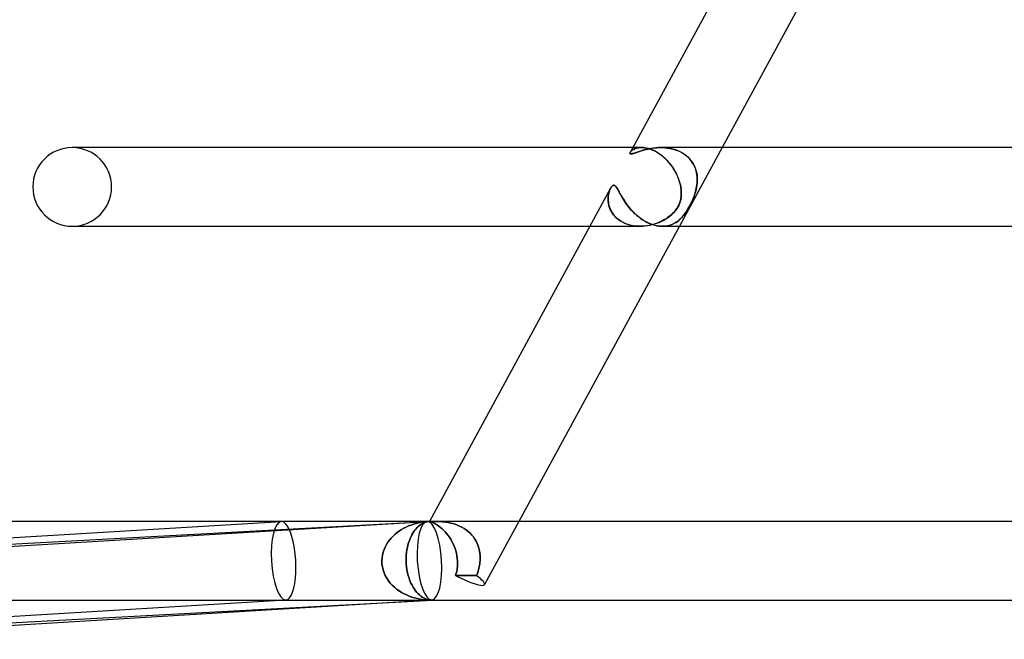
# Model space of a CAD drawing. Header units: millimetres. Extents: x -630 to 630, y -2 to 380.
# Tile 2 of 108: x -604 to -554, y -2 to 30. Entities that reach past the tile are written whole.
import ezdxf

# ---------------------------------------------------------------- set-up
doc = ezdxf.new("R2010")
doc.units = ezdxf.units.MM
doc.layers.add('HIDDEN', color=7, linetype='Continuous')
doc.layers.add('THICK', color=7, linetype='Continuous')

msp = doc.modelspace()

# ---------------------------------------------------------------- linework, layer by layer
at = {"layer": 'HIDDEN'}
for p, q in [((-601.136, 23), (-601.25, 23)), ((-572.911, 22.718), (-572.907, 22.737)), ((-572.908, 22.702), (-572.911, 22.718)), ((-572.898, 22.69), (-572.908, 22.702)), ((-572.907, 22.737), (-572.898, 22.758)), ((-572.879, 22.786), (-572.898, 22.759)), ((-572.898, 22.758), (-572.883, 22.78)), ((-572.88, 22.682), (-572.898, 22.69)), ((-572.883, 22.78), (-572.863, 22.804)), ((-572.855, 22.68), (-572.88, 22.682)), ((-572.853, 22.815), (-572.879, 22.786)), ((-572.863, 22.804), (-572.838, 22.829)), ((-572.832, 22.681), (-572.855, 22.68)), ((-572.819, 22.845), (-572.853, 22.815)), ((-572.838, 22.829), (-572.808, 22.854)), ((-572.806, 22.685), (-572.832, 22.681)), ((-572.779, 22.875), (-572.819, 22.845)), ((-572.808, 22.854), (-572.772, 22.879)), ((-572.774, 22.692), (-572.806, 22.685)), ((-572.732, 22.903), (-572.779, 22.875)), ((-572.734, 22.703), (-572.774, 22.692)), ((-572.772, 22.879), (-572.731, 22.903)), ((-572.312, 23), (-572.766, 23)), ((-572.683, 22.718), (-572.734, 22.703)), ((-572.678, 22.929), (-572.732, 22.903)), ((-572.731, 22.903), (-572.686, 22.926)), ((-572.686, 22.926), (-572.635, 22.946)), ((-572.62, 22.738), (-572.683, 22.718)), ((-572.617, 22.952), (-572.678, 22.929)), ((-572.635, 22.946), (-572.58, 22.964)), ((-572.546, 22.763), (-572.62, 22.738)), ((-572.551, 22.972), (-572.617, 22.952)), ((-572.58, 22.964), (-572.52, 22.979)), ((-572.477, 22.987), (-572.551, 22.972)), ((-572.464, 22.791), (-572.546, 22.763)), ((-572.52, 22.979), (-572.456, 22.99)), ((-572.398, 22.997), (-572.477, 22.987)), ((-572.375, 22.82), (-572.464, 22.791)), ((-572.456, 22.99), (-572.387, 22.997)), ((-572.313, 23), (-572.398, 22.997)), ((-572.387, 22.997), (-572.314, 23)), ((-572.28, 22.849), (-572.375, 22.82)), ((-572.314, 23), (-572.241, 22.998)), ((-572.23, 22.997), (-572.313, 23)), ((-572.179, 22.878), (-572.28, 22.849)), ((-572.241, 22.998), (-572.165, 22.991)), ((-572.143, 22.988), (-572.23, 22.997)), ((-572.072, 22.905), (-572.179, 22.878)), ((-572.165, 22.991), (-572.086, 22.978)), ((-572.053, 22.972), (-572.143, 22.988)), ((-572.086, 22.978), (-572.004, 22.961)), ((-571.96, 22.931), (-572.072, 22.905)), ((-571.959, 22.949), (-572.053, 22.972)), ((-572.004, 22.961), (-571.919, 22.937)), ((-571.843, 22.954), (-571.96, 22.931)), ((-571.863, 22.918), (-571.959, 22.949)), ((-571.919, 22.937), (-571.832, 22.907)), ((-571.765, 22.88), (-571.863, 22.918)), ((-571.721, 22.973), (-571.843, 22.954)), ((-571.832, 22.907), (-571.743, 22.871)), ((-571.665, 22.835), (-571.765, 22.88)), ((-571.743, 22.871), (-571.653, 22.829)), ((-571.595, 22.987), (-571.721, 22.973)), ((-571.565, 22.782), (-571.665, 22.835)), ((-571.653, 22.829), (-571.562, 22.78)), ((-571.465, 22.997), (-571.595, 22.987)), ((-571.465, 22.721), (-571.565, 22.782)), ((-571.562, 22.78), (-571.472, 22.725)), ((-571.472, 22.725), (-571.381, 22.663)), ((-571.332, 23), (-571.465, 22.997)), ((-571.366, 22.653), (-571.465, 22.721)), ((-571.381, 22.663), (-571.291, 22.596)), ((-571.269, 22.578), (-571.366, 22.653)), ((-571.333, 23), (-571.222, 22.998)), ((-571.206, 22.997), (-571.332, 23)), ((-571.291, 22.596), (-571.203, 22.523)), ((-571.175, 22.498), (-571.269, 22.578)), ((-571.222, 22.998), (-571.11, 22.991)), ((-571.079, 22.988), (-571.206, 22.997)), ((-571.203, 22.523), (-571.117, 22.445)), ((-571.11, 22.991), (-570.998, 22.978)), ((-570.952, 22.972), (-571.079, 22.988)), ((-570.998, 22.978), (-570.885, 22.961)), ((-570.826, 22.949), (-570.952, 22.972)), ((-570.885, 22.961), (-570.773, 22.937)), ((-570.701, 22.918), (-570.826, 22.949)), ((-570.773, 22.937), (-570.662, 22.907)), ((-570.578, 22.88), (-570.701, 22.918)), ((-570.662, 22.907), (-570.552, 22.871)), ((-570.46, 22.835), (-570.578, 22.88)), ((-570.552, 22.871), (-570.445, 22.829)), ((-570.345, 22.782), (-570.46, 22.835)), ((-570.445, 22.829), (-570.342, 22.78)), ((-568.213, 23), (-570.388, 19)), ((-570.235, 22.721), (-570.345, 22.782)), ((-570.342, 22.78), (-570.242, 22.725)), ((-570.242, 22.725), (-570.146, 22.663)), ((-570.131, 22.653), (-570.235, 22.721)), ((-570.146, 22.663), (-570.055, 22.596)), ((-570.034, 22.578), (-570.131, 22.653)), ((-570.055, 22.596), (-569.97, 22.523)), ((-569.944, 22.498), (-570.034, 22.578)), ((-569.97, 22.523), (-569.892, 22.445)), ((-571.084, 22.413), (-571.175, 22.498)), ((-571.117, 22.445), (-571.035, 22.363)), ((-570.997, 22.322), (-571.084, 22.413)), ((-571.035, 22.363), (-570.955, 22.276)), ((-570.914, 22.228), (-570.997, 22.322)), ((-570.955, 22.276), (-570.879, 22.186)), ((-570.835, 22.131), (-570.914, 22.228)), ((-570.879, 22.186), (-570.807, 22.093)), ((-570.762, 22.031), (-570.835, 22.131)), ((-570.807, 22.093), (-570.739, 21.997)), ((-570.694, 21.928), (-570.762, 22.031)), ((-569.863, 22.413), (-569.944, 22.498)), ((-569.892, 22.445), (-569.82, 22.363)), ((-569.789, 22.322), (-569.863, 22.413)), ((-569.82, 22.363), (-569.755, 22.276)), ((-569.723, 22.228), (-569.789, 22.322)), ((-569.755, 22.276), (-569.698, 22.186)), ((-569.666, 22.131), (-569.723, 22.228)), ((-569.698, 22.186), (-569.647, 22.093)), ((-569.618, 22.031), (-569.666, 22.131)), ((-569.647, 22.093), (-569.603, 21.997)), ((-569.577, 21.929), (-569.618, 22.031)), ((-570.739, 21.997), (-570.676, 21.899)), ((-570.631, 21.825), (-570.694, 21.928)), ((-570.676, 21.899), (-570.617, 21.8)), ((-570.573, 21.72), (-570.631, 21.825)), ((-570.617, 21.8), (-570.563, 21.699)), ((-570.521, 21.614), (-570.573, 21.72)), ((-570.563, 21.699), (-570.514, 21.598)), ((-570.475, 21.51), (-570.521, 21.614)), ((-570.514, 21.598), (-570.469, 21.497)), ((-569.603, 21.997), (-569.567, 21.9)), ((-569.544, 21.825), (-569.577, 21.929)), ((-569.567, 21.9), (-569.537, 21.8)), ((-569.518, 21.72), (-569.544, 21.825)), ((-569.537, 21.8), (-569.514, 21.699)), ((-569.499, 21.614), (-569.518, 21.72)), ((-569.514, 21.699), (-569.497, 21.598)), ((-569.488, 21.51), (-569.499, 21.614)), ((-569.497, 21.598), (-569.487, 21.497)), ((-573.848, 21), (-573.828, 21.024)), ((-573.828, 21.024), (-573.808, 21.044)), ((-573.808, 21.044), (-573.787, 21.061)), ((-573.787, 21.061), (-573.766, 21.073)), ((-573.766, 21.073), (-573.745, 21.081)), ((-573.745, 21.081), (-573.723, 21.083)), ((-573.723, 21.083), (-573.711, 21.082)), ((-573.711, 21.082), (-573.698, 21.08)), ((-573.698, 21.08), (-573.686, 21.075)), ((-573.686, 21.075), (-573.674, 21.069)), ((-573.674, 21.069), (-573.662, 21.061)), ((-573.662, 21.061), (-573.65, 21.052)), ((-573.65, 21.052), (-573.638, 21.041)), ((-573.638, 21.041), (-573.626, 21.029)), ((-573.626, 21.029), (-573.614, 21.015)), ((-570.434, 21.405), (-570.475, 21.51)), ((-570.469, 21.497), (-570.43, 21.396)), ((-570.398, 21.302), (-570.434, 21.405)), ((-570.43, 21.396), (-570.396, 21.295)), ((-570.368, 21.2), (-570.398, 21.302)), ((-570.396, 21.295), (-570.367, 21.196)), ((-570.343, 21.099), (-570.368, 21.2)), ((-570.367, 21.196), (-570.343, 21.097)), ((-570.323, 21), (-570.343, 21.099)), ((-570.343, 21.097), (-570.323, 21)), ((-569.515, 21), (-569.5, 21.099)), ((-569.5, 21.097), (-569.515, 21)), ((-569.5, 21.099), (-569.489, 21.2)), ((-569.489, 21.196), (-569.5, 21.097)), ((-569.489, 21.2), (-569.483, 21.302)), ((-569.483, 21.295), (-569.489, 21.196)), ((-569.482, 21.405), (-569.488, 21.51)), ((-569.487, 21.497), (-569.482, 21.396)), ((-569.483, 21.302), (-569.482, 21.405)), ((-569.482, 21.396), (-569.483, 21.295)), ((-574.005, 20.547), (-574.012, 20.468)), ((-574.01, 20.501), (-574.001, 20.581)), ((-573.994, 20.621), (-574.005, 20.547)), ((-574.001, 20.581), (-573.987, 20.658)), ((-573.98, 20.692), (-573.994, 20.621)), ((-573.987, 20.658), (-573.969, 20.733)), ((-573.962, 20.758), (-573.98, 20.692)), ((-573.969, 20.733), (-573.948, 20.802)), ((-573.942, 20.819), (-573.962, 20.758)), ((-573.948, 20.802), (-573.923, 20.866)), ((-573.919, 20.874), (-573.942, 20.819)), ((-573.923, 20.866), (-573.895, 20.924)), ((-573.895, 20.925), (-573.919, 20.874)), ((-573.895, 20.924), (-573.888, 20.938)), ((-573.888, 20.938), (-573.88, 20.952)), ((-573.88, 20.952), (-573.872, 20.965)), ((-573.872, 20.965), (-573.864, 20.977)), ((-573.864, 20.977), (-573.856, 20.989)), ((-573.856, 20.989), (-573.848, 21)), ((-573.614, 21.015), (-573.602, 21)), ((-573.602, 21), (-573.573, 20.959)), ((-573.573, 20.959), (-573.544, 20.913)), ((-573.544, 20.913), (-573.515, 20.862)), ((-573.515, 20.862), (-573.484, 20.805)), ((-573.484, 20.805), (-573.451, 20.744)), ((-573.451, 20.744), (-573.415, 20.677)), ((-573.415, 20.677), (-573.377, 20.607)), ((-573.377, 20.607), (-573.335, 20.532)), ((-573.335, 20.532), (-573.29, 20.453)), ((-570.302, 20.842), (-570.323, 21)), ((-570.323, 21), (-570.304, 20.868)), ((-570.318, 20.394), (-570.299, 20.538)), ((-570.304, 20.868), (-570.295, 20.738)), ((-570.295, 20.61), (-570.304, 20.486)), ((-570.294, 20.687), (-570.302, 20.842)), ((-570.299, 20.538), (-570.294, 20.687)), ((-570.295, 20.738), (-570.295, 20.61)), ((-569.7, 20.394), (-569.643, 20.538)), ((-569.618, 20.61), (-569.663, 20.486)), ((-569.643, 20.538), (-569.592, 20.687)), ((-569.577, 20.738), (-569.618, 20.61)), ((-569.592, 20.687), (-569.549, 20.842)), ((-569.543, 20.868), (-569.577, 20.738)), ((-569.549, 20.842), (-569.515, 21)), ((-569.515, 21), (-569.543, 20.868)), ((-574.014, 20.419), (-574.01, 20.501)), ((-574.012, 20.468), (-574.014, 20.387)), ((-574.013, 20.336), (-574.014, 20.419)), ((-574.014, 20.387), (-574.012, 20.305)), ((-574.007, 20.251), (-574.013, 20.336)), ((-574.012, 20.305), (-574.003, 20.221)), ((-573.995, 20.166), (-574.007, 20.251)), ((-574.003, 20.221), (-573.99, 20.136)), ((-573.978, 20.08), (-573.995, 20.166)), ((-573.99, 20.136), (-573.97, 20.051)), ((-573.954, 19.995), (-573.978, 20.08)), ((-573.97, 20.051), (-573.944, 19.965)), ((-573.29, 20.453), (-573.241, 20.373)), ((-573.241, 20.373), (-573.189, 20.29)), ((-573.189, 20.29), (-573.133, 20.207)), ((-573.133, 20.207), (-573.073, 20.123)), ((-573.073, 20.123), (-573.01, 20.038)), ((-573.01, 20.038), (-572.943, 19.953)), ((-570.427, 20.061), (-570.471, 19.978)), ((-570.463, 19.992), (-570.422, 20.072)), ((-570.387, 20.152), (-570.427, 20.061)), ((-570.422, 20.072), (-570.384, 20.16)), ((-570.352, 20.253), (-570.387, 20.152)), ((-570.384, 20.16), (-570.348, 20.266)), ((-570.324, 20.365), (-570.352, 20.253)), ((-570.348, 20.266), (-570.318, 20.394)), ((-570.304, 20.486), (-570.324, 20.365)), ((-569.858, 20.06), (-569.903, 19.978)), ((-569.895, 19.992), (-569.853, 20.072)), ((-569.812, 20.152), (-569.858, 20.06)), ((-569.853, 20.072), (-569.808, 20.16)), ((-569.763, 20.252), (-569.812, 20.152)), ((-569.808, 20.16), (-569.757, 20.266)), ((-569.713, 20.364), (-569.763, 20.252)), ((-569.757, 20.266), (-569.7, 20.394)), ((-569.663, 20.486), (-569.713, 20.364)), ((-573.924, 19.91), (-573.954, 19.995)), ((-573.944, 19.965), (-573.912, 19.88)), ((-573.887, 19.825), (-573.924, 19.91)), ((-573.912, 19.88), (-573.873, 19.796)), ((-573.844, 19.743), (-573.887, 19.825)), ((-573.873, 19.796), (-573.827, 19.714)), ((-573.794, 19.662), (-573.844, 19.743)), ((-573.827, 19.714), (-573.773, 19.633)), ((-573.737, 19.584), (-573.794, 19.662)), ((-573.773, 19.633), (-573.713, 19.554)), ((-573.673, 19.509), (-573.737, 19.584)), ((-573.713, 19.554), (-573.645, 19.479)), ((-572.943, 19.953), (-572.872, 19.869)), ((-572.872, 19.869), (-572.796, 19.786)), ((-572.796, 19.786), (-572.717, 19.704)), ((-572.717, 19.704), (-572.634, 19.624)), ((-572.634, 19.624), (-572.547, 19.547)), ((-572.547, 19.547), (-572.456, 19.472)), ((-570.946, 19.468), (-570.861, 19.534)), ((-570.838, 19.553), (-570.912, 19.494)), ((-570.861, 19.534), (-570.78, 19.603)), ((-570.766, 19.616), (-570.838, 19.553)), ((-570.78, 19.603), (-570.703, 19.676)), ((-570.698, 19.682), (-570.766, 19.616)), ((-570.703, 19.676), (-570.632, 19.754)), ((-570.634, 19.751), (-570.698, 19.682)), ((-570.574, 19.824), (-570.634, 19.751)), ((-570.632, 19.754), (-570.567, 19.833)), ((-570.52, 19.899), (-570.574, 19.824)), ((-570.567, 19.833), (-570.511, 19.912)), ((-570.471, 19.978), (-570.52, 19.899)), ((-570.511, 19.912), (-570.463, 19.992)), ((-570.251, 19.468), (-570.196, 19.534)), ((-570.181, 19.552), (-570.23, 19.493)), ((-570.196, 19.534), (-570.142, 19.603)), ((-570.133, 19.615), (-570.181, 19.552)), ((-570.142, 19.603), (-570.089, 19.676)), ((-570.085, 19.681), (-570.133, 19.615)), ((-570.089, 19.676), (-570.037, 19.754)), ((-570.039, 19.751), (-570.085, 19.681)), ((-569.993, 19.823), (-570.039, 19.751)), ((-570.037, 19.754), (-569.987, 19.833)), ((-569.948, 19.899), (-569.993, 19.823)), ((-569.987, 19.833), (-569.94, 19.912)), ((-569.903, 19.978), (-569.948, 19.899)), ((-569.94, 19.912), (-569.895, 19.992)), ((-573.602, 19.436), (-573.673, 19.509)), ((-573.645, 19.479), (-573.57, 19.407)), ((-573.524, 19.369), (-573.602, 19.436)), ((-573.57, 19.407), (-573.487, 19.339)), ((-573.441, 19.306), (-573.524, 19.369)), ((-573.487, 19.339), (-573.398, 19.276)), ((-573.352, 19.248), (-573.441, 19.306)), ((-573.398, 19.276), (-573.302, 19.219)), ((-573.257, 19.195), (-573.352, 19.248)), ((-573.302, 19.219), (-573.201, 19.168)), ((-573.157, 19.149), (-573.257, 19.195)), ((-573.201, 19.168), (-573.093, 19.123)), ((-573.053, 19.108), (-573.157, 19.149)), ((-573.093, 19.123), (-572.981, 19.085)), ((-572.946, 19.074), (-573.053, 19.108)), ((-572.981, 19.085), (-572.866, 19.054)), ((-572.837, 19.047), (-572.946, 19.074)), ((-572.866, 19.054), (-572.748, 19.03)), ((-572.726, 19.026), (-572.837, 19.047)), ((-572.748, 19.03), (-572.628, 19.013)), ((-572.613, 19.011), (-572.726, 19.026)), ((-572.456, 19.472), (-572.361, 19.401)), ((-572.361, 19.401), (-572.264, 19.334)), ((-572.264, 19.334), (-572.164, 19.272)), ((-572.164, 19.272), (-572.062, 19.216)), ((-572.046, 19.026), (-572.158, 19.012)), ((-572.134, 19.014), (-572.011, 19.031)), ((-572.062, 19.216), (-571.959, 19.165)), ((-571.936, 19.044), (-572.046, 19.026)), ((-572.011, 19.031), (-571.888, 19.054)), ((-571.959, 19.165), (-571.854, 19.121)), ((-571.826, 19.068), (-571.936, 19.044)), ((-571.888, 19.054), (-571.768, 19.083)), ((-571.854, 19.121), (-571.749, 19.083)), ((-571.72, 19.096), (-571.826, 19.068)), ((-571.768, 19.083), (-571.651, 19.117)), ((-571.749, 19.083), (-571.645, 19.053)), ((-571.616, 19.128), (-571.72, 19.096)), ((-571.651, 19.117), (-571.538, 19.155)), ((-571.645, 19.053), (-571.543, 19.029)), ((-571.516, 19.164), (-571.616, 19.128)), ((-571.543, 19.029), (-571.441, 19.013)), ((-571.538, 19.155), (-571.428, 19.199)), ((-571.419, 19.203), (-571.516, 19.164)), ((-571.428, 19.199), (-571.323, 19.246)), ((-571.325, 19.245), (-571.419, 19.203)), ((-571.235, 19.289), (-571.325, 19.245)), ((-571.323, 19.246), (-571.222, 19.297)), ((-571.149, 19.337), (-571.235, 19.289)), ((-571.222, 19.297), (-571.125, 19.351)), ((-571.067, 19.386), (-571.149, 19.337)), ((-571.125, 19.351), (-571.034, 19.408)), ((-570.99, 19.025), (-571.074, 19.011)), ((-570.989, 19.438), (-571.067, 19.386)), ((-571.054, 19.014), (-570.963, 19.031)), ((-571.034, 19.408), (-570.946, 19.468)), ((-570.91, 19.044), (-570.99, 19.025)), ((-570.912, 19.494), (-570.989, 19.438)), ((-570.963, 19.031), (-570.875, 19.054)), ((-570.833, 19.068), (-570.91, 19.044)), ((-570.875, 19.054), (-570.791, 19.083)), ((-570.759, 19.095), (-570.833, 19.068)), ((-570.791, 19.083), (-570.71, 19.117)), ((-570.688, 19.127), (-570.759, 19.095)), ((-570.71, 19.117), (-570.634, 19.155)), ((-570.621, 19.163), (-570.688, 19.127)), ((-570.634, 19.155), (-570.562, 19.199)), ((-570.556, 19.202), (-570.621, 19.163)), ((-570.562, 19.199), (-570.493, 19.246)), ((-570.495, 19.244), (-570.556, 19.202)), ((-570.437, 19.289), (-570.495, 19.244)), ((-570.493, 19.246), (-570.428, 19.297)), ((-570.382, 19.336), (-570.437, 19.289)), ((-570.428, 19.297), (-570.366, 19.351)), ((-570.329, 19.385), (-570.382, 19.336)), ((-570.366, 19.351), (-570.307, 19.408)), ((-570.279, 19.437), (-570.329, 19.385)), ((-570.307, 19.408), (-570.251, 19.468)), ((-570.23, 19.493), (-570.279, 19.437)), ((-574.942, 19), (-572.39, 19)), ((-572.628, 19.013), (-572.506, 19.003)), ((-572.499, 19.003), (-572.613, 19.011)), ((-572.506, 19.003), (-572.383, 19)), ((-572.385, 19), (-572.499, 19.003)), ((-572.271, 19.003), (-572.385, 19)), ((-572.383, 19), (-572.258, 19.004)), ((-572.158, 19.012), (-572.271, 19.003)), ((-572.258, 19.004), (-572.134, 19.014)), ((-571.441, 19.013), (-571.341, 19.003)), ((-571.341, 19.003), (-571.244, 19)), ((-571.159, 19.003), (-571.248, 19)), ((-571.244, 19), (-571.147, 19.004)), ((-571.074, 19.011), (-571.159, 19.003)), ((-571.147, 19.004), (-571.054, 19.014)), ((-616.446, 2), (-583.214, 3.996)), ((-584.625, 3.509), (-584.735, 3.43)), ((-584.735, 3.43), (-584.625, 3.509)), ((-584.512, 3.582), (-584.625, 3.509)), ((-584.625, 3.509), (-584.512, 3.582)), ((-584.396, 3.649), (-584.512, 3.582)), ((-584.512, 3.582), (-584.396, 3.649)), ((-584.277, 3.71), (-584.396, 3.649)), ((-584.396, 3.649), (-584.277, 3.71)), ((-584.156, 3.764), (-584.277, 3.71)), ((-584.277, 3.71), (-584.156, 3.764)), ((-584.032, 3.813), (-584.156, 3.764)), ((-584.156, 3.764), (-584.032, 3.813)), ((-583.906, 3.856), (-584.032, 3.813)), ((-584.032, 3.813), (-583.906, 3.856)), ((-583.778, 3.894), (-583.906, 3.856)), ((-583.906, 3.856), (-583.778, 3.894)), ((-583.884, 3.48), (-583.83, 3.553)), ((-583.83, 3.553), (-583.775, 3.621)), ((-583.65, 3.925), (-583.778, 3.894)), ((-583.778, 3.894), (-583.65, 3.925)), ((-583.775, 3.621), (-583.719, 3.682)), ((-583.719, 3.682), (-583.66, 3.738)), ((-583.66, 3.738), (-583.601, 3.788)), ((-583.52, 3.951), (-583.65, 3.925)), ((-583.65, 3.925), (-583.52, 3.951)), ((-583.601, 3.788), (-583.54, 3.833)), ((-583.54, 3.833), (-583.478, 3.873)), ((-583.39, 3.972), (-583.52, 3.951)), ((-583.52, 3.951), (-583.39, 3.972)), ((-583.478, 3.873), (-583.416, 3.907)), ((-583.416, 3.907), (-583.353, 3.935)), ((-583.259, 3.986), (-583.39, 3.972)), ((-583.39, 3.972), (-583.259, 3.986)), ((-583.353, 3.935), (-583.289, 3.959)), ((-583.289, 3.959), (-583.225, 3.977)), ((-583.127, 3.996), (-583.259, 3.986)), ((-583.259, 3.986), (-583.127, 3.996)), ((-583.225, 3.977), (-583.16, 3.99)), ((-583.16, 3.99), (-583.095, 3.997)), ((-583.122, 3.996), (-583.127, 3.996)), ((-583.116, 3.996), (-583.122, 3.996)), ((-583.111, 3.997), (-583.116, 3.996)), ((-583.106, 3.997), (-583.111, 3.997)), ((-583.1, 3.997), (-583.106, 3.997)), ((-583.099, 3.999), (-583.1, 3.999)), ((-583.1, 3.999), (-583.096, 3.997)), ((-583.096, 3.997), (-583.1, 3.999)), ((-583.1, 3.999), (-583.099, 3.999)), ((-583.095, 3.997), (-583.1, 3.997)), ((-583.096, 4), (-583.099, 3.999)), ((-583.099, 3.999), (-583.096, 4)), ((-583.093, 4), (-583.096, 4)), ((-583.096, 4), (-583.093, 4)), ((-583.096, 3.997), (-583.084, 3.993)), ((-583.084, 3.993), (-583.096, 3.997)), ((-583.087, 4), (-583.093, 4)), ((-583.093, 4), (-583.087, 4)), ((-583.08, 4), (-583.087, 4)), ((-583.087, 4), (-583.08, 4)), ((-583.084, 3.993), (-583.063, 3.987)), ((-583.063, 3.987), (-583.084, 3.993)), ((-583.072, 4), (-583.08, 4)), ((-583.08, 4), (-583.072, 4)), ((-583.072, 4), (-583.064, 4)), ((-583.064, 4), (-583.056, 4)), ((-583.036, 3.979), (-583.063, 3.987)), ((-583.063, 3.987), (-583.036, 3.979)), ((-583.056, 4), (-583.047, 4)), ((-583.047, 4), (-583.037, 4)), ((-583.037, 4), (-583.025, 4)), ((-583.036, 3.979), (-583.001, 3.967)), ((-583.001, 3.967), (-583.036, 3.979)), ((-583.025, 4), (-583.013, 4)), ((-583.013, 4), (-583.001, 4)), ((-583.001, 4), (-582.987, 4)), ((-583.001, 3.967), (-582.96, 3.952)), ((-582.96, 3.952), (-583.001, 3.967)), ((-582.987, 4), (-582.972, 4)), ((-582.972, 4), (-582.957, 4)), ((-582.96, 3.952), (-582.912, 3.932)), ((-582.913, 3.932), (-582.96, 3.952)), ((-582.957, 4), (-582.94, 4)), ((-582.94, 4), (-582.923, 4)), ((-582.862, 4), (-582.923, 4)), ((-582.923, 4), (-582.862, 4)), ((-582.859, 3.907), (-582.913, 3.932)), ((-582.912, 3.932), (-582.859, 3.907)), ((-582.792, 3.999), (-582.862, 4)), ((-582.862, 4), (-582.792, 3.999)), ((-582.859, 3.907), (-582.801, 3.876)), ((-582.801, 3.876), (-582.859, 3.907)), ((-582.801, 3.876), (-582.738, 3.84)), ((-582.738, 3.84), (-582.801, 3.876)), ((-582.715, 3.998), (-582.792, 3.999)), ((-582.792, 3.999), (-582.715, 3.998)), ((-582.738, 3.84), (-582.671, 3.796)), ((-582.671, 3.796), (-582.738, 3.84)), ((-582.631, 3.995), (-582.715, 3.998)), ((-582.715, 3.998), (-582.631, 3.995)), ((-582.671, 3.796), (-582.601, 3.746)), ((-582.601, 3.746), (-582.671, 3.796)), ((-582.54, 3.99), (-582.631, 3.995)), ((-582.631, 3.995), (-582.54, 3.99)), ((-582.601, 3.746), (-582.527, 3.688)), ((-582.528, 3.688), (-582.601, 3.746)), ((-582.444, 3.982), (-582.54, 3.99)), ((-582.54, 3.99), (-582.444, 3.982)), ((-582.453, 3.623), (-582.528, 3.688)), ((-582.527, 3.688), (-582.453, 3.623)), ((-582.453, 3.623), (-582.377, 3.551)), ((-582.377, 3.551), (-582.453, 3.623)), ((-582.344, 3.972), (-582.444, 3.982)), ((-582.444, 3.982), (-582.343, 3.972)), ((-582.377, 3.551), (-582.301, 3.471)), ((-582.301, 3.471), (-582.377, 3.551)), ((-582.239, 3.957), (-582.344, 3.972)), ((-582.343, 3.972), (-582.238, 3.957)), ((-582.13, 3.939), (-582.239, 3.957)), ((-582.238, 3.957), (-582.13, 3.939)), ((-582.019, 3.915), (-582.13, 3.939)), ((-582.13, 3.939), (-582.018, 3.915)), ((-581.906, 3.886), (-582.019, 3.915)), ((-582.018, 3.915), (-581.905, 3.886)), ((-581.791, 3.85), (-581.906, 3.886)), ((-581.905, 3.886), (-581.791, 3.85)), ((-581.676, 3.808), (-581.791, 3.85)), ((-581.791, 3.85), (-581.676, 3.808)), ((-581.561, 3.759), (-581.676, 3.808)), ((-581.676, 3.808), (-581.561, 3.759)), ((-581.448, 3.702), (-581.561, 3.759)), ((-581.561, 3.759), (-581.448, 3.702)), ((-581.338, 3.638), (-581.448, 3.702)), ((-581.448, 3.702), (-581.337, 3.638)), ((-581.232, 3.566), (-581.338, 3.638)), ((-581.337, 3.638), (-581.231, 3.566)), ((-581.13, 3.487), (-581.232, 3.566)), ((-581.231, 3.566), (-581.129, 3.486)), ((-578.546, 4), (-580.296, 0.781)), ((-585.125, 3.047), (-585.207, 2.935)), ((-585.207, 2.935), (-585.125, 3.047)), ((-585.036, 3.153), (-585.125, 3.047)), ((-585.125, 3.047), (-585.036, 3.153)), ((-584.941, 3.252), (-585.036, 3.153)), ((-585.036, 3.153), (-584.941, 3.252)), ((-584.84, 3.344), (-584.941, 3.252)), ((-584.941, 3.252), (-584.84, 3.344)), ((-584.735, 3.43), (-584.84, 3.344)), ((-584.84, 3.344), (-584.735, 3.43)), ((-584.153, 2.912), (-584.116, 3.022)), ((-584.116, 3.022), (-584.075, 3.126)), ((-584.075, 3.126), (-584.032, 3.224)), ((-584.032, 3.224), (-583.985, 3.315)), ((-583.985, 3.315), (-583.935, 3.401)), ((-583.935, 3.401), (-583.884, 3.48)), ((-582.301, 3.471), (-582.225, 3.384)), ((-582.225, 3.384), (-582.301, 3.471)), ((-582.225, 3.384), (-582.152, 3.29)), ((-582.152, 3.29), (-582.225, 3.384)), ((-582.152, 3.29), (-582.082, 3.191)), ((-582.082, 3.191), (-582.152, 3.29)), ((-582.082, 3.191), (-582.015, 3.086)), ((-582.015, 3.086), (-582.082, 3.191)), ((-582.015, 3.086), (-581.952, 2.976)), ((-581.952, 2.976), (-582.015, 3.086)), ((-581.033, 3.399), (-581.13, 3.487)), ((-581.129, 3.486), (-581.033, 3.399)), ((-580.944, 3.305), (-581.033, 3.399)), ((-581.033, 3.399), (-580.943, 3.305)), ((-580.862, 3.206), (-580.944, 3.305)), ((-580.943, 3.305), (-580.862, 3.205)), ((-580.788, 3.1), (-580.862, 3.206)), ((-580.862, 3.205), (-580.788, 3.1)), ((-580.723, 2.989), (-580.788, 3.1)), ((-580.788, 3.1), (-580.723, 2.989)), ((-585.404, 2.562), (-585.449, 2.426)), ((-585.449, 2.426), (-585.404, 2.562)), ((-585.348, 2.693), (-585.404, 2.562)), ((-585.404, 2.562), (-585.348, 2.693)), ((-585.282, 2.817), (-585.348, 2.693)), ((-585.348, 2.693), (-585.282, 2.817)), ((-585.207, 2.935), (-585.282, 2.817)), ((-585.282, 2.817), (-585.207, 2.935)), ((-584.258, 2.414), (-584.24, 2.546)), ((-584.24, 2.546), (-584.215, 2.674)), ((-584.215, 2.674), (-584.187, 2.796)), ((-584.187, 2.796), (-584.153, 2.912)), ((-581.952, 2.976), (-581.894, 2.862)), ((-581.894, 2.862), (-581.952, 2.976)), ((-581.894, 2.862), (-581.842, 2.744)), ((-581.842, 2.745), (-581.894, 2.862)), ((-581.796, 2.625), (-581.842, 2.745)), ((-581.842, 2.744), (-581.796, 2.624)), ((-581.756, 2.502), (-581.796, 2.625)), ((-581.796, 2.624), (-581.756, 2.502)), ((-581.756, 2.502), (-581.723, 2.378)), ((-581.723, 2.378), (-581.756, 2.502)), ((-580.667, 2.873), (-580.723, 2.989)), ((-580.723, 2.989), (-580.667, 2.873)), ((-580.62, 2.755), (-580.667, 2.873)), ((-580.667, 2.873), (-580.62, 2.755)), ((-580.581, 2.633), (-580.62, 2.755)), ((-580.62, 2.755), (-580.581, 2.633)), ((-580.552, 2.509), (-580.581, 2.633)), ((-580.581, 2.633), (-580.552, 2.509)), ((-580.531, 2.384), (-580.552, 2.509)), ((-580.552, 2.509), (-580.531, 2.384)), ((-585.505, 2.145), (-585.514, 2)), ((-585.514, 2), (-585.505, 2.145)), ((-585.483, 2.287), (-585.505, 2.145)), ((-585.505, 2.145), (-585.483, 2.287)), ((-585.449, 2.426), (-585.483, 2.287)), ((-585.483, 2.287), (-585.449, 2.426)), ((-584.279, 2.141), (-584.271, 2.279)), ((-584.279, 2), (-584.279, 2.141)), ((-584.271, 2.279), (-584.258, 2.414)), ((-581.723, 2.378), (-581.697, 2.253)), ((-581.697, 2.253), (-581.723, 2.378)), ((-581.697, 2.253), (-581.678, 2.127)), ((-581.678, 2.127), (-581.697, 2.253)), ((-581.678, 2.127), (-581.666, 2)), ((-581.666, 2), (-581.678, 2.127)), ((-580.519, 2.256), (-580.531, 2.384)), ((-580.531, 2.384), (-580.519, 2.257)), ((-580.519, 2.257), (-580.515, 2.129)), ((-580.515, 2.128), (-580.519, 2.256)), ((-580.515, 2.129), (-580.519, 2)), ((-580.519, 2), (-580.515, 2.128)), ((-585.514, 2), (-585.509, 1.843)), ((-585.509, 1.843), (-585.514, 2)), ((-585.509, 1.843), (-585.488, 1.688)), ((-585.488, 1.688), (-585.509, 1.843)), ((-585.488, 1.688), (-585.453, 1.536)), ((-585.453, 1.536), (-585.488, 1.688)), ((-585.453, 1.536), (-585.403, 1.388)), ((-585.403, 1.388), (-585.453, 1.536)), ((-584.273, 1.843), (-584.279, 2)), ((-584.259, 1.688), (-584.273, 1.843)), ((-584.237, 1.536), (-584.259, 1.688)), ((-584.208, 1.388), (-584.237, 1.536)), ((-581.692, 1.54), (-581.707, 1.464)), ((-581.707, 1.465), (-581.692, 1.54)), ((-581.68, 1.616), (-581.692, 1.54)), ((-581.692, 1.54), (-581.68, 1.616)), ((-581.671, 1.692), (-581.68, 1.616)), ((-581.68, 1.616), (-581.671, 1.692)), ((-581.665, 1.769), (-581.671, 1.692)), ((-581.671, 1.692), (-581.665, 1.769)), ((-581.666, 2), (-581.663, 1.923)), ((-581.663, 1.923), (-581.666, 2)), ((-581.663, 1.846), (-581.665, 1.769)), ((-581.665, 1.769), (-581.663, 1.846)), ((-581.663, 1.923), (-581.663, 1.846)), ((-581.663, 1.846), (-581.663, 1.923)), ((-580.597, 1.54), (-580.618, 1.464)), ((-580.618, 1.465), (-580.596, 1.54)), ((-580.577, 1.616), (-580.597, 1.54)), ((-580.596, 1.54), (-580.577, 1.616)), ((-580.56, 1.692), (-580.577, 1.616)), ((-580.577, 1.616), (-580.56, 1.692)), ((-580.546, 1.769), (-580.56, 1.692)), ((-580.56, 1.692), (-580.546, 1.769)), ((-580.534, 1.846), (-580.546, 1.769)), ((-580.546, 1.769), (-580.534, 1.846)), ((-580.526, 1.923), (-580.534, 1.846)), ((-580.534, 1.846), (-580.526, 1.923)), ((-580.519, 2), (-580.526, 1.923)), ((-580.526, 1.923), (-580.519, 2)), ((-585.403, 1.388), (-585.34, 1.246)), ((-585.34, 1.246), (-585.403, 1.388)), ((-585.34, 1.246), (-585.266, 1.111)), ((-585.266, 1.111), (-585.34, 1.246)), ((-585.266, 1.111), (-585.181, 0.984)), ((-585.181, 0.984), (-585.266, 1.111)), ((-584.173, 1.246), (-584.208, 1.388)), ((-584.132, 1.111), (-584.173, 1.246)), ((-584.086, 0.984), (-584.132, 1.111)), ((-581.771, 1.244), (-581.746, 1.317)), ((-581.746, 1.316), (-581.771, 1.244)), ((-581.771, 1.244), (-581.593, 1.244)), ((-581.593, 1.244), (-581.771, 1.244)), ((-581.746, 1.317), (-581.725, 1.391)), ((-581.725, 1.39), (-581.746, 1.316)), ((-581.725, 1.391), (-581.707, 1.465)), ((-581.707, 1.464), (-581.725, 1.39)), ((-581.593, 1.244), (-581.414, 1.245)), ((-581.414, 1.245), (-581.593, 1.244)), ((-581.414, 1.245), (-581.236, 1.245)), ((-581.236, 1.245), (-581.414, 1.245)), ((-581.236, 1.245), (-581.058, 1.245)), ((-581.058, 1.245), (-581.236, 1.245)), ((-581.058, 1.245), (-580.878, 1.244)), ((-580.878, 1.244), (-581.058, 1.245)), ((-580.878, 1.244), (-580.698, 1.244)), ((-580.698, 1.244), (-580.878, 1.244)), ((-580.698, 1.244), (-580.669, 1.317)), ((-580.669, 1.316), (-580.698, 1.244)), ((-580.669, 1.317), (-580.642, 1.391)), ((-580.643, 1.39), (-580.669, 1.316)), ((-580.618, 1.464), (-580.643, 1.39)), ((-580.642, 1.391), (-580.618, 1.465)), ((-585.181, 0.984), (-585.087, 0.864)), ((-585.087, 0.864), (-585.181, 0.984)), ((-585.087, 0.864), (-584.985, 0.753)), ((-584.985, 0.753), (-585.087, 0.864)), ((-584.985, 0.753), (-584.876, 0.65)), ((-584.876, 0.65), (-584.985, 0.753)), ((-584.876, 0.65), (-584.761, 0.555)), ((-584.761, 0.555), (-584.876, 0.65)), ((-584.761, 0.555), (-584.641, 0.468)), ((-584.641, 0.468), (-584.761, 0.555)), ((-584.035, 0.864), (-584.086, 0.984)), ((-583.98, 0.753), (-584.035, 0.864)), ((-583.922, 0.65), (-583.98, 0.753)), ((-583.862, 0.555), (-583.922, 0.65)), ((-583.798, 0.469), (-583.862, 0.555)), ((-623.677, -1.996), (-590.39, 0.004)), ((-613, 0), (-583.029, 0)), ((-584.641, 0.468), (-584.516, 0.39)), ((-584.516, 0.39), (-584.641, 0.468)), ((-584.516, 0.39), (-584.388, 0.319)), ((-584.388, 0.319), (-584.516, 0.39)), ((-584.388, 0.319), (-584.257, 0.256)), ((-584.257, 0.256), (-584.388, 0.319)), ((-584.257, 0.256), (-584.123, 0.2)), ((-584.123, 0.2), (-584.257, 0.256)), ((-584.123, 0.2), (-583.987, 0.151)), ((-583.987, 0.151), (-584.123, 0.2)), ((-583.987, 0.151), (-583.849, 0.109)), ((-583.849, 0.109), (-583.987, 0.151)), ((-583.849, 0.109), (-583.71, 0.075)), ((-583.71, 0.075), (-583.849, 0.109)), ((-583.82, -0.047), (-582.974, 0.004)), ((-583.733, 0.39), (-583.798, 0.469)), ((-583.666, 0.319), (-583.733, 0.39)), ((-583.71, 0.075), (-583.569, 0.047)), ((-583.569, 0.047), (-583.71, 0.075)), ((-583.598, 0.256), (-583.666, 0.319)), ((-583.528, 0.2), (-583.598, 0.256)), ((-583.569, 0.047), (-583.428, 0.025)), ((-583.428, 0.025), (-583.569, 0.047)), ((-583.458, 0.151), (-583.528, 0.2)), ((-583.387, 0.11), (-583.458, 0.151)), ((-583.428, 0.025), (-583.286, 0.01)), ((-583.286, 0.01), (-583.428, 0.025)), ((-583.315, 0.075), (-583.387, 0.11)), ((-583.243, 0.047), (-583.315, 0.075)), ((-583.286, 0.01), (-583.144, 0.002)), ((-583.144, 0.002), (-583.286, 0.01)), ((-583.17, 0.025), (-583.243, 0.047)), ((-583.097, 0.01), (-583.17, 0.025)), ((-583.144, 0.002), (-583.002, 0)), ((-583.002, 0), (-583.144, 0.002)), ((-583.025, 0.002), (-583.097, 0.01)), ((-582.952, 0), (-583.025, 0.002)), ((-583.002, 0), (-582.994, 0)), ((-582.985, 0), (-583.002, 0)), ((-582.994, 0), (-582.986, 0)), ((-582.986, 0), (-582.977, 0)), ((-582.968, 0.001), (-582.985, 0)), ((-582.977, 0), (-582.969, 0.001)), ((-582.969, 0.001), (-582.961, 0.001)), ((-582.951, 0.001), (-582.968, 0.001)), ((-582.961, 0.001), (-582.952, 0.001)), ((-582.952, 0), (-582.946, 0)), ((-582.946, 0), (-582.952, 0)), ((-582.934, 0.001), (-582.951, 0.001)), ((-582.946, 0), (-582.94, 0)), ((-582.94, 0), (-582.946, 0)), ((-582.94, 0), (-582.934, 0.001)), ((-582.934, 0.001), (-582.94, 0)), ((-582.917, 0.002), (-582.934, 0.001)), ((-582.934, 0.001), (-582.929, 0.001)), ((-582.929, 0.001), (-582.934, 0.001)), ((-582.929, 0.001), (-582.923, 0.001)), ((-582.923, 0.001), (-582.929, 0.001)), ((-582.923, 0.001), (-582.917, 0.001)), ((-582.917, 0.001), (-582.923, 0.001)), ((-582.9, 0.003), (-582.917, 0.002)), ((-582.917, 0.002), (-582.914, 0.002)), ((-582.917, 0.001), (-582.914, 0.002)), ((-582.914, 0.002), (-582.917, 0.001)), ((-582.914, 0.002), (-582.911, 0.002)), ((-582.914, 0.002), (-582.911, 0.002)), ((-582.911, 0.002), (-582.914, 0.002)), ((-582.911, 0.002), (-582.908, 0.002)), ((-582.911, 0.002), (-582.908, 0.002)), ((-582.908, 0.002), (-582.911, 0.002)), ((-582.908, 0.002), (-582.906, 0.002)), ((-582.908, 0.002), (-582.906, 0.002)), ((-582.906, 0.002), (-582.908, 0.002)), ((-582.906, 0.002), (-582.903, 0.003)), ((-582.906, 0.002), (-582.903, 0.002)), ((-582.903, 0.002), (-582.906, 0.002)), ((-582.903, 0.003), (-582.9, 0.003)), ((-582.903, 0.002), (-582.9, 0.003)), ((-582.9, 0.003), (-582.903, 0.002))]:
    msp.add_line(p, q, dxfattribs=at)
for start, end in [(0, 90), (270, 0)]:
    msp.add_arc((-601.25, 21), 2, start, end, dxfattribs=at)
for centre, major_axis, ratio, start_param, end_param in [((-590.51, 2), (0.12, -1.996), 0.308514, -3.141505, -0.018534), ((-590.51, 2), (0.12, -1.996), 0.308514, 0.000088, 2.492484), ((-583.094, 2), (0.12, -1.996), 0.308514, -3.141505, -0.018534), ((-583.094, 2), (0.12, -1.996), 0.308514, 3.123058, 3.14168), ((-583.094, 2), (0.12, -1.996), 0.308514, 0.000088, 3.123058), ((-582.053, 1.736), (-1.757, 0.955), 0.153392, 1.814894, 2.866672), ((-582.053, 1.736), (-1.757, 0.955), 0.153392, 3.141593, 3.91845), ((-582.053, 1.736), (-1.757, 0.955), 0.153392, 3.141593, 3.91845), ((-582.053, 1.736), (-1.757, 0.955), 0.153392, 2.866672, 3.141593), ((-590.51, 2), (0.12, -1.996), 0.308514, -0.018534, 0.000088), ((-583.094, 2), (0.12, -1.996), 0.308514, -0.018534, 0.000088)]:
    msp.add_ellipse(centre, major_axis=major_axis, ratio=ratio, start_param=start_param, end_param=end_param, dxfattribs=at)
at = {"layer": 'THICK'}
for p, q in [((-563.654, 39.755), (-572.898, 22.757)), ((-560.056, 38), (-568.213, 23)), ((-572.766, 23), (-601.25, 23)), ((-572.909, 22.731), (-572.91, 22.71)), ((-572.91, 22.71), (-572.904, 22.696)), ((-572.898, 22.759), (-572.909, 22.731)), ((-572.904, 22.696), (-572.892, 22.687)), ((-572.892, 22.687), (-572.876, 22.682)), ((-572.876, 22.682), (-572.855, 22.68)), ((-572.855, 22.68), (-572.822, 22.682)), ((-572.822, 22.682), (-572.782, 22.69)), ((-572.782, 22.69), (-572.735, 22.702)), ((-572.735, 22.702), (-572.682, 22.718)), ((-572.682, 22.718), (-572.623, 22.737)), ((-572.623, 22.737), (-572.561, 22.758)), ((-572.561, 22.758), (-572.494, 22.781)), ((-572.494, 22.781), (-572.421, 22.805)), ((-572.421, 22.805), (-572.343, 22.83)), ((-572.343, 22.83), (-572.26, 22.855)), ((-572.26, 22.855), (-572.173, 22.88)), ((-572.173, 22.88), (-572.081, 22.903)), ((-572.081, 22.903), (-571.984, 22.926)), ((-571.984, 22.926), (-571.884, 22.946)), ((-571.884, 22.946), (-571.78, 22.964)), ((-571.78, 22.964), (-571.672, 22.979)), ((-571.672, 22.979), (-571.562, 22.99)), ((-571.562, 22.99), (-571.449, 22.997)), ((-571.449, 22.997), (-571.333, 23)), ((-354.69, 23), (-571.33, 23)), ((-573.823, 21.029), (-573.836, 21.015)), ((-573.811, 21.041), (-573.823, 21.029)), ((-573.799, 21.052), (-573.811, 21.041)), ((-573.786, 21.061), (-573.799, 21.052)), ((-573.774, 21.069), (-573.786, 21.061)), ((-573.761, 21.075), (-573.774, 21.069)), ((-573.748, 21.08), (-573.761, 21.075)), ((-573.736, 21.082), (-573.748, 21.08)), ((-573.723, 21.083), (-573.736, 21.082)), ((-573.702, 21.081), (-573.723, 21.083)), ((-573.681, 21.073), (-573.702, 21.081)), ((-573.661, 21.061), (-573.681, 21.073)), ((-573.641, 21.044), (-573.661, 21.061)), ((-573.621, 21.024), (-573.641, 21.044)), ((-573.602, 21), (-573.621, 21.024)), ((-573.891, 20.931), (-583.1, 3.999)), ((-573.887, 20.938), (-573.895, 20.925)), ((-573.88, 20.952), (-573.887, 20.938)), ((-573.872, 20.965), (-573.88, 20.952)), ((-573.864, 20.977), (-573.872, 20.965)), ((-573.856, 20.989), (-573.864, 20.977)), ((-573.848, 21), (-573.856, 20.989)), ((-573.836, 21.015), (-573.848, 21)), ((-573.571, 20.956), (-573.602, 21)), ((-573.539, 20.903), (-573.571, 20.956)), ((-573.505, 20.844), (-573.539, 20.903)), ((-573.47, 20.779), (-573.505, 20.844)), ((-573.432, 20.708), (-573.47, 20.779)), ((-573.392, 20.634), (-573.432, 20.708)), ((-573.349, 20.556), (-573.392, 20.634)), ((-573.303, 20.477), (-573.349, 20.556)), ((-573.255, 20.395), (-573.303, 20.477)), ((-573.203, 20.313), (-573.255, 20.395)), ((-573.148, 20.229), (-573.203, 20.313)), ((-573.089, 20.145), (-573.148, 20.229)), ((-573.027, 20.06), (-573.089, 20.145)), ((-572.961, 19.976), (-573.027, 20.06)), ((-572.892, 19.892), (-572.961, 19.976)), ((-572.818, 19.809), (-572.892, 19.892)), ((-572.741, 19.728), (-572.818, 19.809)), ((-572.66, 19.649), (-572.741, 19.728)), ((-572.576, 19.572), (-572.66, 19.649)), ((-572.489, 19.498), (-572.576, 19.572)), ((-572.398, 19.427), (-572.489, 19.498)), ((-572.304, 19.361), (-572.398, 19.427)), ((-572.209, 19.299), (-572.304, 19.361)), ((-572.112, 19.243), (-572.209, 19.299)), ((-572.014, 19.191), (-572.112, 19.243)), ((-571.915, 19.146), (-572.014, 19.191)), ((-571.816, 19.106), (-571.915, 19.146)), ((-571.717, 19.073), (-571.816, 19.106)), ((-571.62, 19.046), (-571.717, 19.073)), ((-571.524, 19.026), (-571.62, 19.046)), ((-571.43, 19.011), (-571.524, 19.026)), ((-601.25, 19), (-574.942, 19)), ((-601.25, 19), (-601.135, 19)), ((-570.388, 19), (-578.546, 4)), ((-571.338, 19.003), (-571.43, 19.011)), ((-571.248, 19), (-571.338, 19.003)), ((-571.25, 19), (-356.036, 19)), ((-623.851, 2), (-590.63, 3.996)), ((-620.138, 2), (-583.137, 3.995)), ((-583.071, 4), (-613, 4)), ((-583.83, 3.553), (-583.884, 3.48)), ((-583.775, 3.621), (-583.83, 3.553)), ((-583.719, 3.682), (-583.775, 3.621)), ((-583.66, 3.738), (-583.719, 3.682)), ((-583.601, 3.788), (-583.66, 3.738)), ((-583.54, 3.833), (-583.601, 3.788)), ((-583.478, 3.873), (-583.54, 3.833)), ((-583.416, 3.907), (-583.478, 3.873)), ((-583.353, 3.935), (-583.416, 3.907)), ((-583.289, 3.959), (-583.353, 3.935)), ((-583.225, 3.977), (-583.289, 3.959)), ((-583.16, 3.99), (-583.225, 3.977)), ((-583.095, 3.997), (-583.16, 3.99)), ((-583.127, 3.996), (-583.122, 3.996)), ((-583.122, 3.996), (-583.116, 3.996)), ((-583.116, 3.996), (-583.111, 3.997)), ((-583.111, 3.997), (-583.106, 3.997)), ((-583.106, 3.997), (-583.1, 3.997)), ((-583.1, 3.997), (-583.095, 3.997)), ((-583.064, 4), (-583.072, 4)), ((-583.056, 4), (-583.064, 4)), ((-583.047, 4), (-583.056, 4)), ((-583.037, 4), (-583.047, 4)), ((-583.026, 4), (-583.037, 4)), ((-583.013, 4), (-583.026, 4)), ((-583.001, 4), (-583.013, 4)), ((-582.987, 4), (-583.001, 4)), ((-582.972, 4), (-582.987, 4)), ((-582.957, 4), (-582.972, 4)), ((-582.941, 4), (-582.957, 4)), ((-582.923, 4), (-582.941, 4)), ((-360.507, 4), (-582.924, 4)), ((-584.116, 3.022), (-584.153, 2.912)), ((-584.075, 3.126), (-584.116, 3.022)), ((-584.032, 3.224), (-584.075, 3.126)), ((-583.985, 3.315), (-584.032, 3.224)), ((-583.935, 3.401), (-583.985, 3.315)), ((-583.884, 3.48), (-583.935, 3.401)), ((-584.24, 2.546), (-584.258, 2.414)), ((-584.215, 2.674), (-584.24, 2.546)), ((-584.187, 2.796), (-584.215, 2.674)), ((-584.153, 2.912), (-584.187, 2.796)), ((-584.271, 2.279), (-584.279, 2.141)), ((-584.279, 2.141), (-584.279, 2)), ((-584.258, 2.414), (-584.271, 2.279)), ((-584.279, 2), (-584.273, 1.843)), ((-584.273, 1.843), (-584.259, 1.688)), ((-584.259, 1.688), (-584.237, 1.536)), ((-584.237, 1.536), (-584.208, 1.388)), ((-584.208, 1.388), (-584.173, 1.246)), ((-584.173, 1.246), (-584.132, 1.111)), ((-584.132, 1.111), (-584.086, 0.984)), ((-584.086, 0.984), (-584.035, 0.864)), ((-584.035, 0.864), (-583.98, 0.753)), ((-583.98, 0.753), (-583.922, 0.65)), ((-583.922, 0.65), (-583.862, 0.555)), ((-583.862, 0.555), (-583.798, 0.469)), ((-583.798, 0.469), (-583.733, 0.39)), ((-583.733, 0.39), (-583.666, 0.319)), ((-583.666, 0.319), (-583.598, 0.256)), ((-583.598, 0.256), (-583.528, 0.2)), ((-583.528, 0.2), (-583.458, 0.151)), ((-583.458, 0.151), (-583.387, 0.11)), ((-583.387, 0.11), (-583.315, 0.075)), ((-583.315, 0.075), (-583.243, 0.047)), ((-583.243, 0.047), (-583.17, 0.025)), ((-583.17, 0.025), (-583.097, 0.01)), ((-583.097, 0.01), (-583.025, 0.002)), ((-583.025, 0.002), (-582.952, 0)), ((-582.966, 0), (-396.09, 0)), ((-619.981, -1.997), (-582.944, 0)), ((-616.261, -1.996), (-583.82, -0.047))]:
    msp.add_line(p, q, dxfattribs=at)
for start, end in [(90, 180), (180, 270)]:
    msp.add_arc((-601.25, 21), 2, start, end, dxfattribs=at)
for start_param, end_param in [(3.123058, 3.14168), (2.492484, 3.123058)]:
    msp.add_ellipse((-590.51, 2), major_axis=(0.12, -1.996), ratio=0.308514, start_param=start_param, end_param=end_param, dxfattribs=at)

doc.saveas('drawing.dxf')
